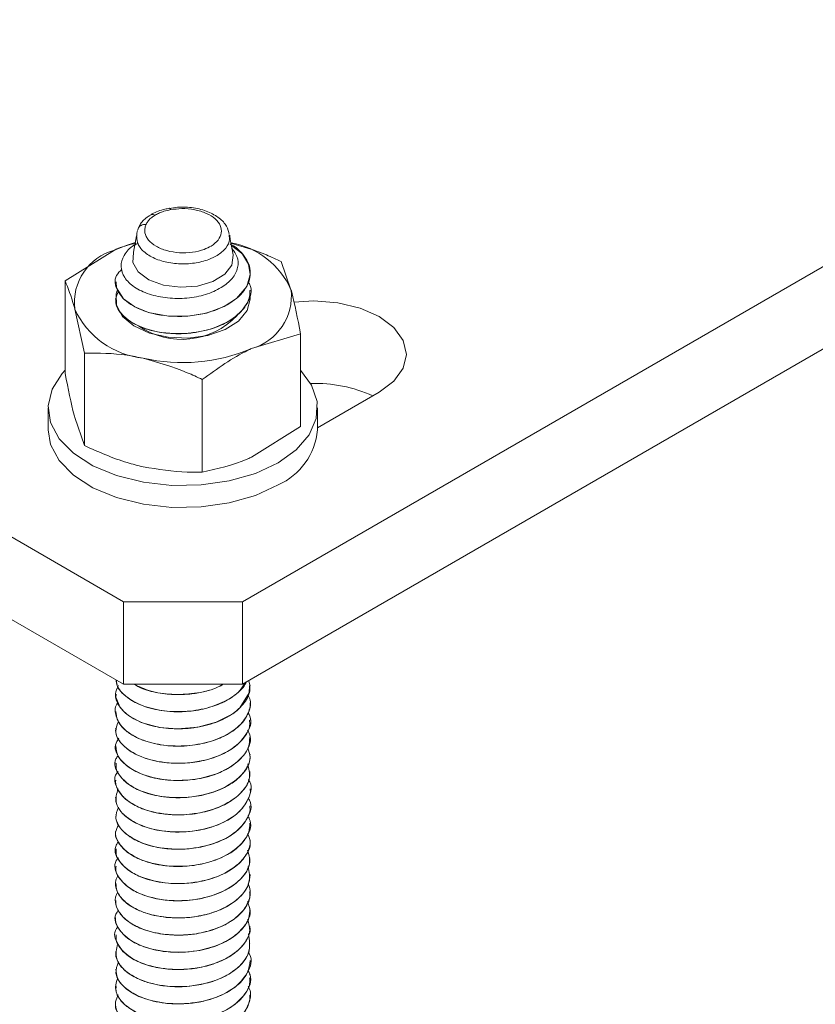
# Model space of a CAD drawing. Header units: millimetres. Extents: x -336 to 487, y -1247 to -28.
# Tile 3 of 49: x -225 to -178, y -1210 to -1152. Entities that reach past the tile are written whole.
import ezdxf

# ---------------------------------------------------------------- set-up
doc = ezdxf.new("R2010")
doc.units = ezdxf.units.MM

msp = doc.modelspace()

# ---------------------------------------------------------------- linework, layer by layer
at = {"color": 7, "linetype": 'Continuous', "lineweight": 15}
for p, q in [((-218.906, -1186.329), (-300.223, -1139.397)), ((-130.517, -1139.397), (-211.835, -1186.329)), ((-218.906, -1191.229), (-300.223, -1144.297)), ((-130.517, -1144.297), (-211.835, -1191.229)), ((-218.132, -1164.6), (-218.307, -1165.566)), ((-222.368, -1167.276), (-219.443, -1165.445)), ((-211.803, -1165.691), (-212.49, -1165.173)), ((-209.521, -1166.129), (-208.947, -1167.795)), ((-222.368, -1172.779), (-222.368, -1167.276)), ((-219.37, -1167.322), (-219.37, -1167.331)), ((-211.37, -1167.841), (-211.37, -1167.833)), ((-219.37, -1168.343), (-219.37, -1168.351)), ((-221.22, -1171.557), (-221.794, -1168.942)), ((-208.373, -1170.41), (-211.298, -1171.292)), ((-208.373, -1175.913), (-208.373, -1170.41)), ((-221.22, -1177.06), (-221.22, -1171.557)), ((-214.222, -1178.627), (-214.222, -1173.124)), ((-203.703, -1173.882), (-207.37, -1175.999)), ((-223.37, -1174.82), (-223.37, -1176.127)), ((-207.37, -1176.127), (-207.37, -1174.82)), ((-221.22, -1177.06), (-221.794, -1175.394)), ((-208.373, -1175.913), (-211.298, -1177.744)), ((-218.906, -1186.329), (-211.835, -1186.329)), ((-218.906, -1191.229), (-218.906, -1186.329)), ((-211.835, -1186.329), (-211.835, -1191.229)), ((-211.835, -1191.229), (-218.906, -1191.229)), ((-211.37, -1191.319), (-211.37, -1191.311)), ((-219.37, -1191.822), (-219.37, -1191.83)), ((-211.37, -1192.34), (-211.37, -1192.332)), ((-219.37, -1192.842), (-219.37, -1192.85)), ((-211.37, -1193.361), (-211.37, -1193.353)), ((-219.37, -1193.863), (-219.37, -1193.871)), ((-219.37, -1194.884), (-219.37, -1194.892)), ((-211.37, -1194.382), (-211.37, -1194.374)), ((-211.37, -1195.402), (-211.37, -1195.394)), ((-219.37, -1195.905), (-219.37, -1195.913)), ((-211.37, -1196.423), (-211.37, -1196.415)), ((-219.37, -1196.925), (-219.37, -1196.934)), ((-211.37, -1197.444), (-211.37, -1197.436)), ((-219.37, -1197.947), (-219.37, -1197.955)), ((-219.37, -1198.967), (-219.37, -1198.975)), ((-211.37, -1198.465), (-211.37, -1198.457)), ((-211.37, -1199.486), (-211.37, -1199.478)), ((-219.37, -1199.988), (-219.37, -1199.996)), ((-211.37, -1200.507), (-211.37, -1200.498)), ((-219.37, -1201.009), (-219.37, -1201.017)), ((-211.37, -1201.527), (-211.37, -1201.519)), ((-219.37, -1202.029), (-219.37, -1202.038)), ((-219.37, -1203.05), (-219.37, -1203.058)), ((-211.37, -1202.548), (-211.37, -1202.54)), ((-211.37, -1203.569), (-211.37, -1203.561)), ((-219.37, -1204.071), (-219.37, -1204.079)), ((-211.37, -1204.59), (-211.37, -1204.581)), ((-219.37, -1205.092), (-219.37, -1205.1)), ((-211.37, -1205.61), (-211.37, -1205.602)), ((-219.37, -1206.113), (-219.37, -1206.121)), ((-219.37, -1207.134), (-219.37, -1207.142)), ((-211.37, -1206.631), (-211.37, -1206.623)), ((-211.37, -1207.652), (-211.37, -1207.644)), ((-219.37, -1208.155), (-219.37, -1208.162)), ((-211.37, -1208.673), (-211.37, -1208.665)), ((-219.37, -1209.175), (-219.37, -1209.183)), ((-211.37, -1209.694), (-211.37, -1209.686)), ((-219.37, -1210.196), (-219.37, -1210.204))]:
    msp.add_line(p, q, dxfattribs=at)
at = {"color": 7, "linetype": 'Continuous', "lineweight": 15, "flags": 128}
for points in [[(-218.213, -1164.995), (-218.747, -1165.163), (-219.443, -1165.445)], [(-219.335, -1167.33), (-219.318, -1167.676), (-218.903, -1168.334), (-218.223, -1168.823), (-217.412, -1169.148), (-216.222, -1169.365), (-215.082, -1169.367), (-213.971, -1169.18), (-212.911, -1168.788), (-212.179, -1168.318), (-211.572, -1167.596), (-211.372, -1166.894), (-211.47, -1166.272), (-211.896, -1165.591), (-211.896, -1165.591)], [(-212.391, -1165.715), (-212.385, -1165.747), (-212.46, -1166.338), (-212.875, -1166.88), (-213.583, -1167.309), (-214.5, -1167.576), (-215.519, -1167.648), (-216.521, -1167.518), (-217.388, -1167.2), (-218.018, -1166.733), (-218.339, -1166.17), (-218.311, -1165.577), (-218.307, -1165.566)], [(-219.268, -1167.85), (-219.328, -1168.034), (-219.323, -1168.722), (-218.967, -1169.378), (-218.292, -1169.946), (-217.357, -1170.372), (-216.245, -1170.621), (-215.056, -1170.67), (-213.894, -1170.514), (-212.864, -1170.168), (-212.056, -1169.662), (-211.543, -1169.04), (-211.37, -1168.36), (-211.395, -1168.11)], [(-208.786, -1168.539), (-207.592, -1168.463), (-206.169, -1168.571), (-204.842, -1168.889), (-203.703, -1169.393), (-202.829, -1170.05), (-202.279, -1170.816), (-202.092, -1171.638), (-202.279, -1172.459), (-202.829, -1173.225), (-203.703, -1173.882)], [(-209.713, -1178.085), (-211.062, -1178.71), (-212.611, -1179.154), (-214.29, -1179.395), (-216.019, -1179.422), (-217.718, -1179.234), (-219.308, -1178.839), (-220.713, -1178.257), (-221.868, -1177.514), (-222.719, -1176.645), (-223.227, -1175.69), (-223.367, -1174.695), (-223.134, -1173.706), (-222.537, -1172.769), (-222.368, -1172.582)], [(-208.373, -1172.582), (-207.723, -1173.465), (-207.397, -1174.445), (-207.443, -1175.443), (-207.861, -1176.412), (-208.63, -1177.307), (-209.713, -1178.085)], [(-209.713, -1179.392), (-211.062, -1180.017), (-212.611, -1180.461), (-214.29, -1180.702), (-216.019, -1180.729), (-217.718, -1180.541), (-219.308, -1180.146), (-220.713, -1179.564), (-221.868, -1178.82), (-222.719, -1177.951), (-223.227, -1176.997), (-223.37, -1176.127)], [(-219.338, -1191.831), (-219.357, -1192.004), (-219.1, -1192.604), (-218.776, -1192.95), (-218.546, -1193.127), (-217.844, -1193.498), (-216.758, -1193.797), (-215.682, -1193.888), (-214.475, -1193.789), (-213.385, -1193.494), (-212.408, -1192.991), (-212.233, -1192.861), (-212.182, -1192.82), (-212.173, -1192.812), (-212.172, -1192.811), (-212.171, -1192.81), (-212.171, -1192.81), (-212.171, -1192.81), (-212.171, -1192.81), (-212.171, -1192.81), (-212.171, -1192.81), (-212.17, -1192.809), (-212.163, -1192.804), (-212.099, -1192.748), (-211.977, -1192.633), (-211.429, -1191.742), (-211.404, -1191.319)]]:
    msp.add_lwpolyline(points, dxfattribs=at)
at = {"color": 7, "linetype": 'Continuous', "lineweight": 15}
for centre, radius, start, end in [((-213.381, -1169.781), 4.859, 24.12987, 79.54378), ((-218.578, -1168.565), 3.238, 105.48705, 186.69597), ((-213.551, -1167.228), 2.327, 41.31989, 44.70219), ((-212.162, -1168.172), 3.238, 285.48704, 6.69598), ((-217.188, -1166.825), 5.069, 204.68831, 263.96117), ((-215.441, -1166.201), 4.544, 235.8688, 316.58216), ((-215.392, -1161.697), 10.432, 257.09877, 293.10816), ((-207.519, -1181.785), 8.424, 65.87163, 91.76438), ((-211.31, -1175.773), 3.955, 293.80091, 354.86546)]:
    msp.add_arc(centre, radius, start, end, dxfattribs=at)
at = {"color": 7, "linetype": 'Continuous', "lineweight": 0}
for points, knots in [([(-217.56, -1163.929), (-217.59, -1164.015), (-217.671, -1164.249), (-217.601, -1164.567), (-217.372, -1164.918), (-216.99, -1165.231), (-216.342, -1165.498), (-215.58, -1165.625), (-214.797, -1165.597), (-214.154, -1165.438), (-213.626, -1165.185), (-213.238, -1164.854), (-213.044, -1164.424), (-213.107, -1163.981), (-213.42, -1163.571), (-213.954, -1163.238), (-214.653, -1163.025), (-215.404, -1162.951), (-215.877, -1163.013), (-216.092, -1163.041)], [0, 0, 0, 0, 0.037685, 0.102527, 0.134592, 0.199414, 0.264524, 0.329265, 0.393139, 0.456135, 0.500096, 0.562774, 0.625457, 0.688084, 0.751245, 0.815307, 0.880155, 0.945261, 1, 1, 1, 1]), ([(-216.092, -1163.041), (-216.234, -1163.069), (-216.473, -1163.118), (-216.77, -1163.232), (-216.939, -1163.317), (-217.022, -1163.368), (-217.035, -1163.376)], [0, 0, 0, 0, 0.401295, 0.674883, 0.94842, 1, 1, 1, 1]), ([(-217.035, -1163.376), (-217.099, -1163.418), (-217.247, -1163.513), (-217.419, -1163.682), (-217.517, -1163.829), (-217.552, -1163.912), (-217.56, -1163.929)], [0, 0, 0, 0, 0.261203, 0.600244, 0.914321, 1, 1, 1, 1]), ([(-212.626, -1164.565), (-212.608, -1164.647), (-212.551, -1164.903), (-212.787, -1165.333), (-213.249, -1165.736), (-213.896, -1166.045), (-214.68, -1166.243), (-215.635, -1166.285), (-216.562, -1166.14), (-217.352, -1165.824), (-217.811, -1165.447), (-218.089, -1165.042), (-218.105, -1164.788), (-218.116, -1164.626)], [0, 0, 0, 0, 0.048516, 0.151697, 0.254823, 0.327141, 0.430843, 0.535905, 0.642166, 0.748806, 0.854874, 0.907361, 1, 1, 1, 1])]:
    msp.add_open_spline(points, degree=3, knots=knots, dxfattribs=at)
at = {"color": 7, "linetype": 'Continuous', "lineweight": 15}
for points, knots in [([(-216.176, -1162.961), (-216.263, -1162.976), (-216.629, -1163.038), (-217.026, -1163.19), (-217.256, -1163.336), (-217.289, -1163.356)], [0, 0, 0, 0, 0.211952, 0.889765, 1, 1, 1, 1]), ([(-216.172, -1162.962), (-216.168, -1162.96), (-216.152, -1162.953), (-216.126, -1162.984), (-216.103, -1163.021), (-216.095, -1163.035), (-216.092, -1163.041)], [0, 0, 0, 0, 0.173125, 0.738506, 0.901885, 1, 1, 1, 1]), ([(-212.614, -1164.525), (-212.655, -1164.354), (-212.742, -1163.98), (-213.2, -1163.514), (-213.867, -1163.132), (-214.732, -1162.906), (-215.547, -1162.86), (-216.011, -1162.94), (-216.171, -1162.968)], [0, 0, 0, 0, 0.1433566, 0.3140002, 0.500029, 0.6972291, 0.8956183, 1, 1, 1, 1]), ([(-217.296, -1163.362), (-217.343, -1163.39), (-217.571, -1163.527), (-217.857, -1163.798), (-217.967, -1164.048), (-218.002, -1164.128)], [0, 0, 0, 0, 0.148664, 0.725063, 1, 1, 1, 1]), ([(-217.035, -1163.376), (-217.042, -1163.373), (-217.058, -1163.364), (-217.115, -1163.34), (-217.204, -1163.32), (-217.267, -1163.346), (-217.298, -1163.359)], [0, 0, 0, 0, 0.071174, 0.165927, 0.583273, 1, 1, 1, 1]), ([(-218.062, -1164.287), (-218.084, -1164.335), (-218.128, -1164.428), (-218.112, -1164.541), (-218.104, -1164.595)], [0, 0, 0, 0, 0.518147, 1, 1, 1, 1]), ([(-218.045, -1164.242), (-218.045, -1164.242), (-218.044, -1164.242), (-218.044, -1164.242), (-218.044, -1164.241)], [0, 0, 0, 0, 0.040901, 1, 1, 1, 1]), ([(-218.044, -1164.241), (-218.035, -1164.197), (-218.017, -1164.109), (-217.924, -1164.005), (-217.794, -1163.938), (-217.673, -1163.921), (-217.594, -1163.925), (-217.569, -1163.928), (-217.56, -1163.929)], [0, 0, 0, 0, 0.224167, 0.448332, 0.672505, 0.896694, 0.960781, 1, 1, 1, 1]), ([(-219.443, -1165.445), (-219.373, -1165.413), (-218.939, -1165.211), (-218.514, -1165.117), (-218.157, -1165.038)], [0, 0, 0, 0, 0.159916, 1, 1, 1, 1]), ([(-212.458, -1165.351), (-212.342, -1165.505), (-212.074, -1165.862), (-212.071, -1166.488), (-212.389, -1167.14), (-213.062, -1167.7), (-214.005, -1168.113), (-215.123, -1168.329), (-216.299, -1168.319), (-217.399, -1168.093), (-218.299, -1167.66), (-218.894, -1167.083), (-219.113, -1166.413), (-218.901, -1165.745), (-218.501, -1165.256), (-218.096, -1165.068), (-218.008, -1165.027)], [0, 0, 0, 0, 0.054501, 0.126077, 0.198736, 0.272522, 0.346576, 0.422561, 0.498507, 0.576202, 0.654372, 0.733443, 0.813821, 0.894298, 0.976873, 1, 1, 1, 1]), ([(-212.391, -1165.716), (-212.444, -1165.45), (-212.519, -1165.08), (-212.571, -1164.674), (-212.586, -1164.559)], [0, 0, 0, 0, 0.716563, 1, 1, 1, 1]), ([(-209.521, -1166.129), (-209.814, -1165.991), (-210.798, -1165.528), (-211.821, -1165.235), (-212.539, -1165.029)], [0, 0, 0, 0, 0.298252, 1, 1, 1, 1]), ([(-212.564, -1165.091), (-212.563, -1165.091), (-212.269, -1165.214), (-212.082, -1165.403), (-211.896, -1165.591)], [0, 0, 0, 0, 0.005484, 1, 1, 1, 1]), ([(-211.803, -1165.691), (-211.697, -1165.843), (-211.366, -1166.317), (-211.301, -1167.212), (-211.935, -1168.227), (-213.274, -1169.046), (-215.173, -1169.468), (-217.116, -1169.31), (-218.58, -1168.709), (-219.333, -1167.886), (-219.505, -1167.085), (-219.112, -1166.698), (-218.989, -1166.577)], [0, 0, 0, 0, 0.050265, 0.157448, 0.26643, 0.373545, 0.501155, 0.628046, 0.735436, 0.844278, 0.951419, 1, 1, 1, 1]), ([(-221.794, -1168.942), (-221.807, -1168.892), (-222.001, -1168.176), (-222.191, -1167.71), (-222.368, -1167.276)], [0, 0, 0, 0, 0.070214, 1, 1, 1, 1]), ([(-211.484, -1167.359), (-211.461, -1167.39), (-211.162, -1167.8), (-211.496, -1168.664), (-212.423, -1169.631), (-213.916, -1170.257), (-215.751, -1170.486), (-217.646, -1170.205), (-218.964, -1169.436), (-219.49, -1168.574), (-219.275, -1168.075), (-219.191, -1167.878)], [0, 0, 0, 0, 0.011742, 0.153043, 0.274071, 0.394983, 0.515339, 0.658205, 0.799355, 0.920858, 1, 1, 1, 1]), ([(-219.336, -1168.352), (-219.346, -1168.415), (-219.381, -1168.639), (-219.154, -1169.114), (-218.645, -1169.635), (-217.956, -1169.988), (-217.338, -1170.202), (-216.568, -1170.374), (-215.788, -1170.424), (-215.238, -1170.399), (-215.084, -1170.388), (-215.023, -1170.382), (-215.009, -1170.381), (-215.007, -1170.381), (-215.006, -1170.381), (-215.006, -1170.381), (-215.006, -1170.381), (-215.006, -1170.381), (-215.006, -1170.381), (-215.005, -1170.381), (-215.003, -1170.381), (-214.994, -1170.38), (-214.866, -1170.369), (-214.248, -1170.289), (-213.3, -1170.034), (-212.393, -1169.542), (-211.732, -1168.946), (-211.383, -1168.363), (-211.396, -1167.954), (-211.399, -1167.841)], [0, 0, 0, 0, 0.028011, 0.099815, 0.214837, 0.289576, 0.327869, 0.394267, 0.491661, 0.514486, 0.5259, 0.528754, 0.52911, 0.5292, 0.529222, 0.529234, 0.529235, 0.529238, 0.529247, 0.529287, 0.529449, 0.529798, 0.531452, 0.560065, 0.679527, 0.768872, 0.841169, 0.956226, 1, 1, 1, 1]), ([(-208.947, -1167.795), (-208.933, -1167.846), (-208.739, -1168.576), (-208.549, -1169.526), (-208.373, -1170.41)], [0, 0, 0, 0, 0.0702147, 1, 1, 1, 1]), ([(-211.298, -1171.292), (-211.367, -1171.325), (-212.355, -1171.79), (-213.323, -1172.481), (-214.222, -1173.124)], [0, 0, 0, 0, 0.070219, 1, 1, 1, 1]), ([(-217.721, -1171.866), (-218.039, -1171.802), (-219.224, -1171.563), (-220.377, -1171.559), (-221.22, -1171.557)], [0, 0, 0, 0, 0.268634, 1, 1, 1, 1]), ([(-214.222, -1173.124), (-214.516, -1172.986), (-215.657, -1172.453), (-216.841, -1172.116), (-217.721, -1171.866)], [0, 0, 0, 0, 0.257551, 1, 1, 1, 1]), ([(-221.794, -1175.394), (-221.807, -1175.343), (-222.001, -1174.613), (-222.191, -1173.663), (-222.368, -1172.779)], [0, 0, 0, 0, 0.070214, 1, 1, 1, 1]), ([(-217.721, -1178.318), (-218.039, -1178.239), (-219.224, -1177.948), (-220.377, -1177.435), (-221.22, -1177.06)], [0, 0, 0, 0, 0.268634, 1, 1, 1, 1]), ([(-211.298, -1177.744), (-211.367, -1177.776), (-212.355, -1178.227), (-213.323, -1178.434), (-214.222, -1178.627)], [0, 0, 0, 0, 0.0702187, 1, 1, 1, 1]), ([(-214.222, -1178.627), (-214.516, -1178.633), (-215.657, -1178.655), (-216.841, -1178.461), (-217.721, -1178.318)], [0, 0, 0, 0, 0.257551, 1, 1, 1, 1]), ([(-211.455, -1191.01), (-211.416, -1191.177), (-211.312, -1191.624), (-211.664, -1192.348), (-212.424, -1193.065), (-213.543, -1193.594), (-214.863, -1193.883), (-216.249, -1193.898), (-217.526, -1193.656), (-218.565, -1193.176), (-219.216, -1192.536), (-219.459, -1191.873), (-219.278, -1191.475), (-219.205, -1191.314)], [0, 0, 0, 0, 0.0583099, 0.1560864, 0.2533502, 0.3501873, 0.4482076, 0.5444018, 0.6426584, 0.7388888, 0.8368535, 0.9337982, 1, 1, 1, 1]), ([(-219.325, -1190.987), (-219.326, -1191.041), (-219.329, -1191.379), (-218.995, -1191.777), (-218.597, -1192.068), (-218.5, -1192.138), (-218.482, -1192.147), (-218.478, -1192.151), (-218.478, -1192.151), (-218.478, -1192.151), (-218.478, -1192.151), (-218.478, -1192.151), (-218.478, -1192.151), (-218.476, -1192.153), (-218.469, -1192.157), (-218.456, -1192.165), (-218.43, -1192.182), (-218.376, -1192.215), (-218.203, -1192.316), (-217.908, -1192.459), (-217.232, -1192.702), (-216.309, -1192.871), (-215.11, -1192.876), (-214.025, -1192.708), (-213.01, -1192.352), (-212.367, -1191.967), (-211.94, -1191.584), (-211.697, -1191.34), (-211.63, -1191.146), (-211.615, -1191.102)], [0, 0, 0, 0, 0.027786, 0.173127, 0.212237, 0.216645, 0.218902, 0.218938, 0.218955, 0.21896, 0.218963, 0.218965, 0.218978, 0.219081, 0.219903, 0.221549, 0.224839, 0.231421, 0.244582, 0.295994, 0.342183, 0.473285, 0.563304, 0.671136, 0.774028, 0.875983, 0.911524, 0.980231, 1, 1, 1, 1]), ([(-211.667, -1191.132), (-211.765, -1191.303), (-212.013, -1191.738), (-212.878, -1192.292), (-214.082, -1192.729), (-215.456, -1192.901), (-216.813, -1192.805), (-218.012, -1192.457), (-218.875, -1191.896), (-219.32, -1191.375), (-219.31, -1191.063), (-219.308, -1190.997)], [0, 0, 0, 0, 0.0808041, 0.205875, 0.3333156, 0.4592233, 0.5856797, 0.7128068, 0.8381078, 0.965817, 1, 1, 1, 1]), ([(-212.977, -1191.229), (-213.111, -1191.305), (-213.587, -1191.576), (-214.67, -1191.808), (-216.037, -1191.871), (-217.329, -1191.682), (-217.971, -1191.375), (-218.275, -1191.229)], [0, 0, 0, 0, 0.091471, 0.3259019, 0.5553721, 0.7897439, 1, 1, 1, 1]), ([(-218.259, -1191.229), (-218.163, -1191.291), (-217.823, -1191.51), (-217.004, -1191.736), (-216.072, -1191.853), (-215.341, -1191.847), (-214.852, -1191.806), (-214.313, -1191.725), (-213.634, -1191.571), (-213.18, -1191.348), (-212.939, -1191.229)], [0, 0, 0, 0, 0.076581, 0.272535, 0.462755, 0.567575, 0.642995, 0.711638, 0.846555, 1, 1, 1, 1]), ([(-211.501, -1191.859), (-211.452, -1191.965), (-211.281, -1192.342), (-211.467, -1193.026), (-212.044, -1193.799), (-213.035, -1194.416), (-214.282, -1194.813), (-215.662, -1194.945), (-217.006, -1194.811), (-218.159, -1194.427), (-219.003, -1193.841), (-219.384, -1193.145), (-219.44, -1192.598), (-219.245, -1192.348), (-219.222, -1192.319)], [0, 0, 0, 0, 0.0374623, 0.1318353, 0.2278509, 0.3218607, 0.4179001, 0.5122129, 0.60776, 0.7029816, 0.7975891, 0.8934996, 0.9875472, 1, 1, 1, 1]), ([(-219.345, -1192.849), (-219.334, -1193.016), (-219.307, -1193.423), (-218.85, -1193.96), (-218.094, -1194.448), (-217.242, -1194.744), (-216.512, -1194.862), (-216.126, -1194.894), (-215.987, -1194.901), (-215.922, -1194.904), (-215.894, -1194.905), (-215.8, -1194.908), (-215.484, -1194.913), (-214.78, -1194.878), (-213.799, -1194.689), (-212.789, -1194.288), (-211.999, -1193.74), (-211.574, -1193.19), (-211.418, -1192.731), (-211.345, -1192.488), (-211.377, -1192.355), (-211.38, -1192.341)], [0, 0, 0, 0, 0.07415, 0.180215, 0.257625, 0.359091, 0.422513, 0.442091, 0.453551, 0.456236, 0.457818, 0.460372, 0.478954, 0.533726, 0.628198, 0.71772, 0.812692, 0.906072, 0.947821, 0.994623, 1, 1, 1, 1]), ([(-211.493, -1192.927), (-211.454, -1192.993), (-211.208, -1193.409), (-211.542, -1194.261), (-212.519, -1195.223), (-214.146, -1195.842), (-216.003, -1195.993), (-217.743, -1195.669), (-218.966, -1194.942), (-219.502, -1194.113), (-219.271, -1193.617), (-219.188, -1193.439)], [0, 0, 0, 0, 0.024041, 0.152537, 0.281531, 0.411108, 0.539312, 0.669472, 0.797609, 0.927367, 1, 1, 1, 1]), ([(-219.329, -1193.873), (-219.341, -1193.945), (-219.388, -1194.252), (-219.08, -1194.738), (-218.492, -1195.244), (-217.638, -1195.658), (-216.574, -1195.905), (-215.36, -1195.954), (-214.22, -1195.816), (-213.16, -1195.484), (-212.273, -1194.99), (-211.673, -1194.375), (-211.371, -1193.805), (-211.404, -1193.468), (-211.414, -1193.361)], [0, 0, 0, 0, 0.0322442, 0.1366805, 0.2213851, 0.3006496, 0.4125357, 0.4987825, 0.5909807, 0.6844433, 0.7749501, 0.8691068, 0.9587452, 1, 1, 1, 1]), ([(-211.525, -1193.952), (-211.462, -1194.082), (-211.224, -1194.573), (-211.663, -1195.474), (-212.78, -1196.385), (-214.474, -1196.928), (-216.338, -1196.989), (-218.017, -1196.583), (-219.111, -1195.804), (-219.522, -1194.997), (-219.255, -1194.56), (-219.176, -1194.43)], [0, 0, 0, 0, 0.0465836, 0.1752061, 0.3030545, 0.4325798, 0.5601158, 0.6895711, 0.8175221, 0.9459759, 1, 1, 1, 1]), ([(-219.353, -1194.891), (-219.328, -1195.097), (-219.279, -1195.51), (-218.766, -1196.073), (-218.016, -1196.526), (-216.999, -1196.851), (-215.85, -1196.983), (-214.562, -1196.906), (-213.613, -1196.663), (-212.974, -1196.387), (-212.445, -1196.103), (-211.868, -1195.644), (-211.432, -1195.009), (-211.406, -1194.574), (-211.394, -1194.381)], [0, 0, 0, 0, 0.091488, 0.182634, 0.276486, 0.361859, 0.467967, 0.55642, 0.666951, 0.704627, 0.739943, 0.831921, 0.925394, 1, 1, 1, 1]), ([(-211.52, -1195.018), (-211.454, -1195.2), (-211.253, -1195.751), (-211.814, -1196.681), (-213.057, -1197.536), (-214.81, -1197.997), (-216.664, -1197.97), (-218.273, -1197.484), (-219.227, -1196.661), (-219.532, -1195.899), (-219.263, -1195.535), (-219.214, -1195.469)], [0, 0, 0, 0, 0.064316, 0.194726, 0.323352, 0.454025, 0.582824, 0.71277, 0.842463, 0.971383, 1, 1, 1, 1]), ([(-219.327, -1195.913), (-219.336, -1196.013), (-219.366, -1196.348), (-219.007, -1196.872), (-218.338, -1197.384), (-217.396, -1197.776), (-216.301, -1197.977), (-215.09, -1197.98), (-213.944, -1197.795), (-212.939, -1197.423), (-212.114, -1196.902), (-211.582, -1196.277), (-211.342, -1195.737), (-211.388, -1195.451), (-211.395, -1195.404)], [0, 0, 0, 0, 0.044438, 0.148923, 0.241934, 0.324501, 0.43543, 0.518428, 0.612298, 0.711681, 0.790091, 0.888507, 0.981406, 1, 1, 1, 1]), ([(-211.516, -1195.961), (-211.445, -1196.237), (-211.279, -1196.888), (-211.987, -1197.88), (-213.351, -1198.674), (-215.149, -1199.049), (-216.981, -1198.936), (-218.509, -1198.373), (-219.32, -1197.512), (-219.527, -1196.769), (-219.242, -1196.448), (-219.212, -1196.415)], [0, 0, 0, 0, 0.0945007, 0.2228443, 0.3491917, 0.4771472, 0.6041358, 0.731002, 0.8590628, 0.9853779, 1, 1, 1, 1]), ([(-219.355, -1196.934), (-219.36, -1196.962), (-219.4, -1197.194), (-219.188, -1197.65), (-218.657, -1198.209), (-218.045, -1198.53), (-217.614, -1198.689), (-217.256, -1198.803), (-216.644, -1198.938), (-215.657, -1199.022), (-214.502, -1198.938), (-213.368, -1198.629), (-212.431, -1198.162), (-211.734, -1197.538), (-211.385, -1196.922), (-211.395, -1196.538), (-211.399, -1196.423)], [0, 0, 0, 0, 0.012268, 0.10389, 0.203315, 0.293424, 0.307366, 0.330842, 0.39504, 0.4676, 0.570956, 0.666922, 0.755452, 0.851329, 0.95529, 1, 1, 1, 1]), ([(-211.472, -1196.893), (-211.47, -1196.896), (-211.208, -1197.234), (-211.404, -1198.043), (-212.16, -1199.066), (-213.663, -1199.798), (-215.485, -1200.084), (-217.295, -1199.887), (-218.697, -1199.257), (-219.47, -1198.358), (-219.305, -1197.729), (-219.226, -1197.427)], [0, 0, 0, 0, 0.001214, 0.126227, 0.253127, 0.378541, 0.504464, 0.630926, 0.756069, 0.883116, 1, 1, 1, 1]), ([(-219.361, -1197.954), (-219.362, -1198.012), (-219.365, -1198.174), (-219.247, -1198.545), (-218.892, -1199.033), (-218.137, -1199.537), (-217.095, -1199.9), (-215.971, -1200.034), (-214.844, -1199.993), (-213.785, -1199.792), (-212.806, -1199.396), (-211.975, -1198.834), (-211.52, -1198.182), (-211.326, -1197.674), (-211.377, -1197.46), (-211.381, -1197.445)], [0, 0, 0, 0, 0.025582, 0.072148, 0.16736, 0.257488, 0.36015, 0.465224, 0.531696, 0.628476, 0.722782, 0.803856, 0.916334, 0.994162, 1, 1, 1, 1]), ([(-211.486, -1197.994), (-211.458, -1198.037), (-211.204, -1198.425), (-211.487, -1199.262), (-212.39, -1200.247), (-213.977, -1200.906), (-215.825, -1201.104), (-217.592, -1200.823), (-218.879, -1200.128), (-219.489, -1199.281), (-219.279, -1198.747), (-219.195, -1198.535)], [0, 0, 0, 0, 0.01589, 0.143523, 0.272305, 0.400817, 0.528581, 0.658004, 0.785446, 0.914813, 1, 1, 1, 1]), ([(-219.332, -1198.976), (-219.345, -1199.054), (-219.365, -1199.184), (-219.313, -1199.34), (-219.279, -1199.434), (-219.257, -1199.482), (-219.246, -1199.505), (-219.242, -1199.515), (-219.24, -1199.518), (-219.24, -1199.519), (-219.24, -1199.519), (-219.24, -1199.519), (-219.24, -1199.519), (-219.24, -1199.519), (-219.24, -1199.519), (-219.239, -1199.52), (-219.235, -1199.532), (-219.217, -1199.561), (-219.172, -1199.648), (-218.975, -1199.937), (-218.49, -1200.364), (-217.567, -1200.784), (-216.504, -1201.013), (-215.567, -1201.049), (-214.845, -1200.995), (-214.083, -1200.876), (-213.17, -1200.595), (-212.199, -1200.052), (-211.598, -1199.38), (-211.355, -1198.805), (-211.388, -1198.525), (-211.395, -1198.465)], [0, 0, 0, 0, 0.034409, 0.05795, 0.07053, 0.077022, 0.080319, 0.081148, 0.081564, 0.081615, 0.081641, 0.081654, 0.081658, 0.081659, 0.081681, 0.081721, 0.082084, 0.086966, 0.095369, 0.122734, 0.225199, 0.316394, 0.412742, 0.500421, 0.539839, 0.585713, 0.685972, 0.775847, 0.890991, 0.976972, 1, 1, 1, 1]), ([(-211.517, -1199.044), (-211.463, -1199.143), (-211.215, -1199.598), (-211.595, -1200.477), (-212.64, -1201.416), (-214.3, -1202), (-216.162, -1202.108), (-217.875, -1201.745), (-219.036, -1200.993), (-219.511, -1200.189), (-219.272, -1199.736), (-219.199, -1199.596)], [0, 0, 0, 0, 0.036252, 0.165406, 0.294455, 0.424702, 0.553183, 0.683707, 0.812349, 0.942161, 1, 1, 1, 1]), ([(-219.369, -1199.996), (-219.369, -1199.998), (-219.411, -1200.176), (-219.241, -1200.608), (-218.789, -1201.176), (-218.116, -1201.563), (-217.471, -1201.808), (-216.973, -1201.933), (-216.535, -1201.999), (-216.204, -1202.035), (-215.611, -1202.071), (-214.664, -1202.019), (-213.55, -1201.758), (-212.622, -1201.336), (-211.873, -1200.758), (-211.424, -1200.123), (-211.403, -1199.66), (-211.395, -1199.485)], [0, 0, 0, 0, 0.000838, 0.080124, 0.190271, 0.277217, 0.31482, 0.3827, 0.410063, 0.425443, 0.46481, 0.553819, 0.649251, 0.741734, 0.820997, 0.932168, 1, 1, 1, 1]), ([(-211.523, -1200.103), (-211.458, -1200.256), (-211.236, -1200.773), (-211.731, -1201.687), (-212.909, -1202.573), (-214.632, -1203.077), (-216.493, -1203.097), (-218.141, -1202.653), (-219.168, -1201.852), (-219.528, -1201.072), (-219.262, -1200.676), (-219.2, -1200.582)], [0, 0, 0, 0, 0.054541, 0.18445, 0.313018, 0.443534, 0.572018, 0.702153, 0.831279, 0.960307, 1, 1, 1, 1]), ([(-219.337, -1201.017), (-219.341, -1201.123), (-219.354, -1201.46), (-219.002, -1201.982), (-218.335, -1202.489), (-217.7, -1202.753), (-217.237, -1202.885), (-216.84, -1202.978), (-216.129, -1203.08), (-215.341, -1203.085), (-214.615, -1203.006), (-213.86, -1202.861), (-212.987, -1202.552), (-212.129, -1202.022), (-211.569, -1201.379), (-211.365, -1200.835), (-211.377, -1200.552), (-211.379, -1200.507)], [0, 0, 0, 0, 0.047204, 0.149319, 0.241649, 0.325253, 0.341488, 0.369709, 0.431025, 0.519327, 0.556154, 0.605804, 0.7053, 0.78875, 0.889956, 0.982359, 1, 1, 1, 1]), ([(-211.526, -1201.098), (-211.454, -1201.327), (-211.264, -1201.927), (-211.892, -1202.891), (-213.195, -1203.718), (-214.97, -1204.138), (-216.815, -1204.071), (-218.387, -1203.548), (-219.276, -1202.706), (-219.531, -1201.947), (-219.246, -1201.599), (-219.201, -1201.544)], [0, 0, 0, 0, 0.079486, 0.208549, 0.33564, 0.464655, 0.592141, 0.720172, 0.848722, 0.975951, 1, 1, 1, 1]), ([(-219.338, -1202.039), (-219.348, -1202.091), (-219.391, -1202.318), (-219.165, -1202.779), (-218.651, -1203.318), (-217.763, -1203.779), (-216.769, -1204.035), (-215.627, -1204.125), (-214.476, -1204.036), (-213.336, -1203.724), (-212.442, -1203.267), (-211.76, -1202.665), (-211.389, -1202.069), (-211.403, -1201.657), (-211.408, -1201.527)], [0, 0, 0, 0, 0.023128, 0.101578, 0.207722, 0.293657, 0.396707, 0.472474, 0.570877, 0.668382, 0.761955, 0.840486, 0.949578, 1, 1, 1, 1]), ([(-211.497, -1202.056), (-211.433, -1202.375), (-211.294, -1203.07), (-212.077, -1204.087), (-213.342, -1204.765), (-214.696, -1205.081), (-215.923, -1205.138), (-217.099, -1204.989), (-218.116, -1204.643), (-218.889, -1204.138), (-219.32, -1203.534), (-219.438, -1202.98), (-219.275, -1202.672), (-219.221, -1202.569)], [0, 0, 0, 0, 0.1083946, 0.2364627, 0.3626776, 0.4485748, 0.532574, 0.6183536, 0.7035222, 0.7879156, 0.8739256, 0.9580852, 1, 1, 1, 1]), ([(-211.491, -1203.084), (-211.441, -1203.219), (-211.301, -1203.597), (-211.471, -1204.24), (-211.963, -1204.934), (-212.784, -1205.51), (-213.835, -1205.924), (-215.028, -1206.139), (-216.253, -1206.138), (-217.394, -1205.935), (-218.352, -1205.54), (-219.046, -1205.002), (-219.374, -1204.38), (-219.426, -1203.874), (-219.259, -1203.624), (-219.226, -1203.574)], [0, 0, 0, 0, 0.046854, 0.131085, 0.216807, 0.300641, 0.385924, 0.471138, 0.555015, 0.640749, 0.724899, 0.80977, 0.895292, 0.979021, 1, 1, 1, 1]), ([(-219.349, -1203.058), (-219.342, -1203.202), (-219.321, -1203.594), (-218.885, -1204.145), (-218.182, -1204.603), (-217.256, -1204.957), (-216.115, -1205.145), (-214.852, -1205.104), (-213.735, -1204.876), (-212.794, -1204.496), (-211.992, -1203.94), (-211.464, -1203.278), (-211.402, -1202.774), (-211.374, -1202.548)], [0, 0, 0, 0, 0.063962, 0.174218, 0.260776, 0.329952, 0.449321, 0.544349, 0.628211, 0.724132, 0.804938, 0.91231, 1, 1, 1, 1]), ([(-219.351, -1204.08), (-219.355, -1204.134), (-219.38, -1204.403), (-219.125, -1204.902), (-218.506, -1205.458), (-217.572, -1205.887), (-216.506, -1206.119), (-215.352, -1206.16), (-214.169, -1206.017), (-213.146, -1205.685), (-212.304, -1205.206), (-211.685, -1204.613), (-211.355, -1204.024), (-211.397, -1203.653), (-211.407, -1203.57)], [0, 0, 0, 0, 0.024145, 0.120022, 0.22564, 0.312617, 0.414454, 0.501823, 0.587989, 0.69765, 0.768394, 0.856113, 0.967563, 1, 1, 1, 1]), ([(-211.538, -1204.141), (-211.463, -1204.33), (-211.242, -1204.886), (-211.777, -1205.829), (-212.998, -1206.697), (-214.738, -1207.175), (-216.596, -1207.167), (-218.22, -1206.698), (-219.206, -1205.883), (-219.53, -1205.104), (-219.252, -1204.719), (-219.191, -1204.633)], [0, 0, 0, 0, 0.066407, 0.195264, 0.322508, 0.451763, 0.579075, 0.707748, 0.835845, 0.963447, 1, 1, 1, 1]), ([(-219.367, -1205.1), (-219.368, -1205.104), (-219.415, -1205.283), (-219.235, -1205.718), (-218.784, -1206.284), (-217.925, -1206.776), (-216.884, -1207.085), (-215.801, -1207.181), (-214.672, -1207.12), (-213.59, -1206.883), (-212.612, -1206.434), (-211.864, -1205.853), (-211.422, -1205.22), (-211.403, -1204.761), (-211.396, -1204.589)], [0, 0, 0, 0, 0.001901, 0.080841, 0.191514, 0.277671, 0.380406, 0.477542, 0.539412, 0.64949, 0.743035, 0.822186, 0.933534, 1, 1, 1, 1]), ([(-211.517, -1205.193), (-211.448, -1205.439), (-211.277, -1206.06), (-211.949, -1207.03), (-213.287, -1207.837), (-215.077, -1208.231), (-216.914, -1208.136), (-218.461, -1207.589), (-219.3, -1206.736), (-219.533, -1205.998), (-219.261, -1205.678), (-219.235, -1205.647)], [0, 0, 0, 0, 0.0856024, 0.2153705, 0.3431075, 0.4726195, 0.6009051, 0.7293363, 0.858724, 0.9864967, 1, 1, 1, 1]), ([(-219.331, -1206.12), (-219.339, -1206.25), (-219.348, -1206.382), (-219.303, -1206.514), (-219.297, -1206.529), (-219.277, -1206.583), (-219.19, -1206.782), (-218.92, -1207.156), (-218.298, -1207.616), (-217.371, -1207.988), (-216.596, -1208.126), (-216.096, -1208.166), (-215.717, -1208.186), (-214.985, -1208.172), (-213.957, -1208.003), (-212.927, -1207.629), (-212.347, -1207.258), (-212.054, -1207), (-211.841, -1206.795), (-211.538, -1206.377), (-211.335, -1205.93), (-211.386, -1205.652), (-211.394, -1205.612)], [0, 0, 0, 0, 0.05746, 0.058263, 0.059739, 0.064716, 0.082765, 0.151123, 0.243485, 0.335389, 0.428936, 0.439132, 0.457838, 0.520694, 0.613479, 0.705768, 0.798055, 0.807912, 0.82681, 0.891623, 0.984273, 1, 1, 1, 1]), ([(-211.48, -1206.062), (-211.419, -1206.429), (-211.294, -1207.174), (-212.14, -1208.223), (-213.591, -1208.963), (-215.415, -1209.27), (-217.23, -1209.09), (-218.654, -1208.475), (-219.455, -1207.586), (-219.311, -1206.957), (-219.243, -1206.657)], [0, 0, 0, 0, 0.12383, 0.2512698, 0.37705, 0.5036081, 0.6303841, 0.756062, 0.883558, 1, 1, 1, 1]), ([(-211.475, -1207.179), (-211.455, -1207.208), (-211.202, -1207.581), (-211.468, -1208.408), (-212.339, -1209.401), (-213.909, -1210.076), (-215.753, -1210.292), (-217.53, -1210.03), (-218.842, -1209.348), (-219.482, -1208.496), (-219.283, -1207.949), (-219.202, -1207.725)], [0, 0, 0, 0, 0.0110858, 0.1387172, 0.2677249, 0.3961351, 0.5240664, 0.6534857, 0.7809945, 0.9104949, 1, 1, 1, 1]), ([(-219.343, -1207.143), (-219.352, -1207.19), (-219.377, -1207.314), (-219.298, -1207.568), (-219.105, -1207.971), (-218.602, -1208.449), (-217.94, -1208.79), (-217.293, -1209.002), (-216.583, -1209.159), (-215.571, -1209.232), (-214.4, -1209.122), (-213.312, -1208.817), (-212.397, -1208.346), (-211.805, -1207.81), (-211.534, -1207.355), (-211.391, -1206.986), (-211.403, -1206.766), (-211.41, -1206.631)], [0, 0, 0, 0, 0.02087, 0.055314, 0.113889, 0.207153, 0.298447, 0.333066, 0.39203, 0.484664, 0.576318, 0.669871, 0.761622, 0.854141, 0.91493, 0.947768, 1, 1, 1, 1]), ([(-219.348, -1208.161), (-219.334, -1208.334), (-219.305, -1208.719), (-218.858, -1209.265), (-218.127, -1209.748), (-217.269, -1210.045), (-216.538, -1210.172), (-215.783, -1210.235), (-215.208, -1210.22), (-214.707, -1210.159), (-214.323, -1210.1), (-213.622, -1209.937), (-212.732, -1209.57), (-211.964, -1209.014), (-211.462, -1208.355), (-211.404, -1207.882), (-211.375, -1207.652)], [0, 0, 0, 0, 0.076681, 0.170246, 0.261999, 0.354544, 0.415138, 0.448179, 0.539498, 0.550248, 0.569418, 0.632941, 0.725829, 0.817315, 0.910854, 1, 1, 1, 1]), ([(-211.505, -1208.24), (-211.458, -1208.322), (-211.211, -1208.758), (-211.571, -1209.624), (-212.585, -1210.573), (-214.23, -1211.173), (-216.093, -1211.3), (-217.62, -1210.993), (-218.635, -1210.465), (-219.201, -1209.892), (-219.44, -1209.27), (-219.306, -1208.872), (-219.244, -1208.688)], [0, 0, 0, 0, 0.029921, 0.157416, 0.285073, 0.413662, 0.540658, 0.669658, 0.754249, 0.84069, 0.926367, 1, 1, 1, 1]), ([(-219.335, -1209.184), (-219.343, -1209.266), (-219.375, -1209.594), (-219.05, -1210.092), (-218.406, -1210.612), (-217.555, -1210.994), (-216.494, -1211.223), (-215.358, -1211.266), (-214.345, -1211.141), (-213.618, -1210.941), (-212.928, -1210.67), (-212.427, -1210.381), (-211.965, -1209.993), (-211.606, -1209.564), (-211.361, -1209.087), (-211.399, -1208.761), (-211.409, -1208.674)], [0, 0, 0, 0, 0.0365386, 0.1458904, 0.2276224, 0.3174125, 0.4109363, 0.5028338, 0.5881982, 0.653014, 0.6890516, 0.78046, 0.8124777, 0.8737359, 0.9659823, 1, 1, 1, 1]), ([(-211.491, -1209.173), (-211.462, -1209.229), (-211.307, -1209.52), (-211.38, -1210.09), (-211.733, -1210.811), (-212.449, -1211.438), (-213.423, -1211.916), (-214.574, -1212.209), (-215.8, -1212.288), (-216.986, -1212.158), (-218.024, -1211.832), (-218.825, -1211.339), (-219.294, -1210.744), (-219.44, -1210.157), (-219.274, -1209.813), (-219.208, -1209.676)], [0, 0, 0, 0, 0.0198, 0.102927, 0.187917, 0.271984, 0.355706, 0.440793, 0.523985, 0.608721, 0.693245, 0.776575, 0.8617, 0.945164, 1, 1, 1, 1]), ([(-219.367, -1210.204), (-219.368, -1210.208), (-219.423, -1210.421), (-219.245, -1210.793), (-218.964, -1211.161), (-218.767, -1211.333), (-218.707, -1211.382), (-218.476, -1211.564), (-218.115, -1211.772), (-217.495, -1212.006), (-216.805, -1212.188), (-216.167, -1212.253), (-215.776, -1212.262), (-215.762, -1212.262), (-215.713, -1212.263), (-215.528, -1212.264), (-215.159, -1212.252), (-214.788, -1212.213), (-214.483, -1212.165), (-214.103, -1212.095), (-213.412, -1211.907), (-212.553, -1211.508), (-211.834, -1210.926), (-211.537, -1210.445), (-211.435, -1210.138), (-211.384, -1209.96), (-211.386, -1209.803), (-211.388, -1209.694)], [0, 0, 0, 0, 0.0017555, 0.0958236, 0.1632232, 0.1815069, 0.1867805, 0.1894749, 0.280816, 0.3127196, 0.3740357, 0.4670727, 0.4674243, 0.4681103, 0.4704778, 0.4792072, 0.5126273, 0.5586522, 0.5681467, 0.586937, 0.6522977, 0.7445788, 0.8364764, 0.9299778, 0.9392602, 0.9576523, 1, 1, 1, 1])]:
    msp.add_open_spline(points, degree=3, knots=knots, dxfattribs=at)

doc.saveas('drawing.dxf')
